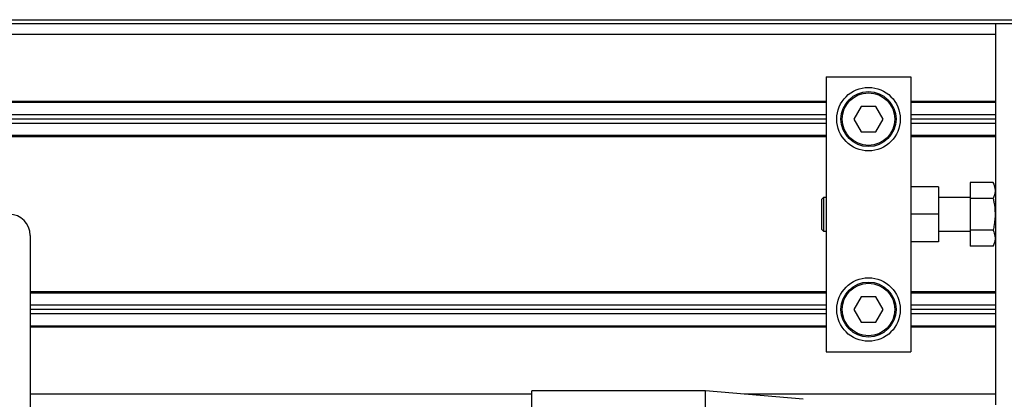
# Model space of a CAD drawing. Header units: millimetres. Extents: x 0 to 420, y 0 to 297.
# Tile 19 of 34: x 152 to 182, y 226 to 237. Entities that reach past the tile are written whole.
import ezdxf

# ---------------------------------------------------------------- set-up
doc = ezdxf.new("R2010")
doc.units = ezdxf.units.MM

msp = doc.modelspace()

# ---------------------------------------------------------------- linework, layer by layer
at = {"color": 7, "linetype": 'Continuous', "lineweight": 25}
for p, q in [((60.5584, 237.31), (212.2118, 237.31)), ((182.0906, 237.179), (82.8219, 237.179)), ((182.0906, 237.179), (182.0906, 231.8538)), ((215.4858, 237.179), (182.0906, 237.179)), ((182.0906, 236.8516), (82.8219, 236.8516)), ((176.8522, 235.542), (176.8522, 227.0295)), ((176.8522, 235.542), (179.4714, 235.542)), ((179.4714, 235.542), (179.4714, 231.6272)), ((176.8522, 234.7759), (82.8219, 234.7759)), ((176.8522, 234.7431), (83.2147, 234.7431)), ((177.935, 234.6253), (177.7081, 234.2324)), ((178.3886, 234.6253), (177.935, 234.6253)), ((178.6155, 234.2324), (178.3886, 234.6253)), ((182.0906, 234.7759), (179.4714, 234.7759)), ((182.0906, 234.7431), (179.4714, 234.7431)), ((176.8522, 234.3633), (140.7873, 234.3633)), ((176.8522, 234.2324), (140.805, 234.2324)), ((177.7081, 234.2324), (177.935, 233.8395)), ((178.3886, 233.8395), (178.6155, 234.2324)), ((182.0906, 234.3633), (179.4714, 234.3633)), ((182.0906, 234.2324), (179.4714, 234.2324)), ((176.8522, 234.1014), (140.7873, 234.1014)), ((182.0906, 234.1014), (179.4714, 234.1014)), ((176.8522, 233.6889), (82.8219, 233.6889)), ((176.8522, 233.7216), (83.2147, 233.7216)), ((177.935, 233.8395), (178.3886, 233.8395)), ((182.0906, 233.7216), (179.4714, 233.7216)), ((182.0906, 233.6889), (179.4714, 233.6889)), ((180.3227, 232.137), (179.4714, 232.137)), ((180.3227, 232.137), (180.3227, 231.2857)), ((181.3049, 232.2687), (181.3049, 231.7772)), ((182.0176, 232.2687), (181.3049, 232.2687)), ((182.0906, 232.1042), (182.0176, 232.2687)), ((176.7736, 231.8096), (176.7212, 231.7572)), ((176.8522, 231.8096), (176.7736, 231.8096)), ((176.7736, 231.8096), (176.7736, 230.7619)), ((181.3049, 231.8096), (180.3227, 231.8096)), ((182.0906, 231.8538), (182.0906, 231.2857)), ((176.7212, 230.8143), (176.7212, 231.7572)), ((179.4714, 231.6272), (179.4714, 231.2857)), ((181.3049, 231.7772), (181.3049, 230.7943)), ((182.0176, 231.7772), (181.3049, 231.7772)), ((180.3227, 231.2857), (179.4714, 231.2857)), ((179.4714, 231.2857), (179.4714, 230.9442)), ((180.3227, 231.2857), (180.3227, 230.4345)), ((182.0906, 231.2857), (182.0906, 230.7177)), ((179.4714, 230.9442), (179.4714, 227.0295)), ((152.2314, 230.6309), (152.2314, 224.089)), ((176.7212, 230.8143), (176.7736, 230.7619)), ((176.7736, 230.7619), (176.8522, 230.7619)), ((180.3227, 230.7619), (181.3049, 230.7619)), ((182.0176, 230.7943), (181.3049, 230.7943)), ((181.3049, 230.7943), (181.3049, 230.3028)), ((182.0906, 230.7177), (182.0906, 225.3925)), ((180.3227, 230.4345), (179.4714, 230.4345)), ((182.0176, 230.3028), (181.3049, 230.3028)), ((182.0176, 230.3028), (182.0906, 230.4672)), ((176.8522, 228.8826), (152.2314, 228.8826)), ((176.8522, 228.8499), (152.2314, 228.8499)), ((182.0906, 228.8826), (179.4714, 228.8826)), ((182.0906, 228.8499), (179.4714, 228.8499)), ((176.8522, 228.4701), (152.2314, 228.4701)), ((177.935, 228.732), (177.7081, 228.3391)), ((178.3886, 228.732), (177.935, 228.732)), ((178.6155, 228.3391), (178.3886, 228.732)), ((182.0906, 228.4701), (179.4714, 228.4701)), ((176.8522, 228.3391), (152.2314, 228.3391)), ((176.8522, 228.2081), (152.2314, 228.2081)), ((177.7081, 228.3391), (177.935, 227.9462)), ((178.3886, 227.9462), (178.6155, 228.3391)), ((182.0906, 228.3391), (179.4714, 228.3391)), ((182.0906, 228.2081), (179.4714, 228.2081)), ((177.935, 227.9462), (178.3886, 227.9462)), ((176.8522, 227.8284), (152.2314, 227.8284)), ((176.8522, 227.7956), (152.2314, 227.7956)), ((182.0906, 227.8284), (179.4714, 227.8284)), ((182.0906, 227.7956), (179.4714, 227.7956)), ((176.8522, 227.0295), (179.4714, 227.0295)), ((167.7504, 225.7199), (152.2314, 225.7199)), ((173.1198, 225.8246), (167.7504, 225.8246)), ((167.7504, 225.1472), (167.7504, 225.8246)), ((176.1399, 225.5604), (173.1198, 225.8246)), ((173.1198, 225.1472), (173.1198, 225.8246)), ((182.0906, 225.7199), (174.3173, 225.7199))]:
    msp.add_line(p, q, dxfattribs=at)
for centre, radius in [((178.1618, 234.2324), 0.9822), ((178.1618, 234.2324), 0.8512), ((178.1618, 234.2324), 0.812), ((178.1618, 228.3391), 0.9822), ((178.1618, 228.3391), 0.8512), ((178.1618, 228.3391), 0.812)]:
    msp.add_circle(centre, radius, dxfattribs=at)
msp.add_arc((151.5766, 230.6309), 0.6548, 0, 90, dxfattribs=at)
for points, knots in [([(182.0176, 232.2687), (182.0404, 232.2073), (182.0868, 232.0826), (182.0728, 231.9159), (182.0327, 231.8151), (182.0176, 231.7772)], [0, 0, 0, 0, 0.3772956, 0.7661558, 1, 1, 1, 1]), ([(182.0176, 231.7772), (182.0259, 231.7373), (182.058, 231.5849), (182.0865, 231.311), (182.0641, 231.0206), (182.0289, 230.8495), (182.0176, 230.7943)], [0, 0, 0, 0, 0.12345469, 0.47134358, 0.82940701, 1, 1, 1, 1]), ([(182.0176, 230.7943), (182.0404, 230.7329), (182.0868, 230.6082), (182.0728, 230.4415), (182.0327, 230.3407), (182.0176, 230.3028)], [0, 0, 0, 0, 0.3772956, 0.7661558, 1, 1, 1, 1])]:
    msp.add_open_spline(points, degree=3, knots=knots, dxfattribs=at)

doc.saveas('drawing.dxf')
